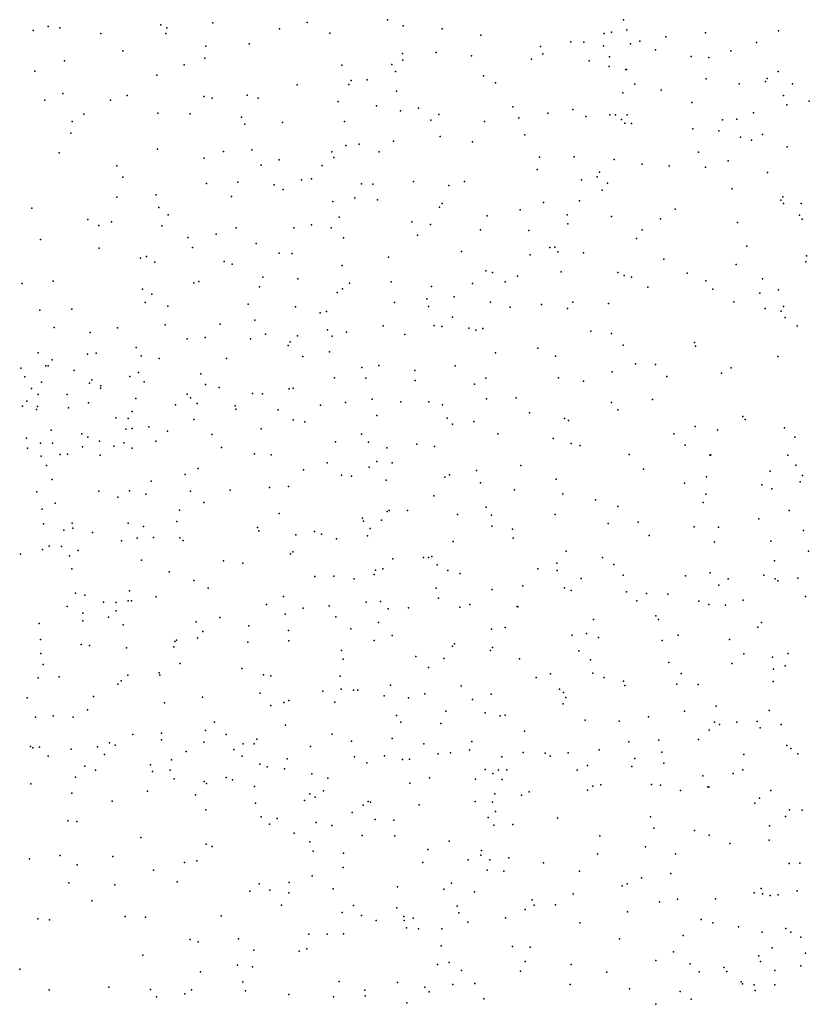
# Model space of a CAD drawing. Header units: metres. Extents: x -25 to 25, y -27.7 to 27.8.
# Tile 208 of 209: x 19.2 to 22, y -3.5 to 0. Entities that reach past the tile are written whole.
import ezdxf

# ---------------------------------------------------------------- set-up
doc = ezdxf.new("R2010")
doc.units = ezdxf.units.M

msp = doc.modelspace()

# ---------------------------------------------------------------- linework, layer by layer
for p in [(20.2149, 0, 14.0119), (20.4978, 0.0102, 13.9702), (21.3267, 0.01, 13.0103), (19.2524, -0.0276, 13.9769), (19.3056, -0.0138, 0.158), (19.3459, -0.0184, 9.7812), (19.701, -0.0075, 10.1291), (19.7221, -0.0187, -2.9552), (19.8836, -0.0004, 10.5416), (20.1185, -0.022, 10.6797), (20.5528, -0.0113, 0.3772), (20.6891, -0.0221, 10.4508), (21.2844, -0.0337, -14.0958), (21.338, -0.0257, 12.834), (21.8717, -0.0285, -13.8595), (19.4906, -0.0389, 9.8345), (19.7189, -0.0387, 13.9498), (20.2944, -0.0369, 10.664), (20.8258, -0.0439, -0.0452), (21.1414, -0.0679, 10.3858), (21.1876, -0.0691, -0.0242), (21.2588, -0.0378, 13.4455), (21.3835, -0.0656, 0.2071), (21.4752, -0.0505, 10.5179), (21.6145, -0.0362, 10.5831), (19.5672, -0.099, -14.6644), (19.859, -0.0823, 10.3494), (20.0112, -0.0748, -14.6581), (21.0348, -0.0844, -1.4868), (21.2565, -0.0814, 0.4247), (21.3507, -0.0746, 12.6829), (21.4395, -0.0958, -0.0585), (21.7038, -0.0989, 12.4321), (21.7941, -0.0695, 10.6669), (19.3623, -0.1341, 9.6555), (19.8553, -0.1247, 13.939), (20.5497, -0.1088, -1.891), (20.5511, -0.1323, 10.4783), (20.6681, -0.1052, 13.9549), (20.7929, -0.1167, 10.3861), (21.003, -0.1283, 13.8114), (21.0436, -0.1098, 0.6119), (21.2062, -0.1345, 13.5973), (21.2777, -0.1202, -1.2943), (21.5644, -0.1194, -13.9887), (21.6263, -0.1225, 0.348), (19.2587, -0.1712, -3.4854), (19.7831, -0.1486, 10.0192), (20.3374, -0.1497, -14.4671), (20.5121, -0.1476, 13.9959), (20.5259, -0.1717, 0.5849), (21.2763, -0.1549, -0.1992), (21.3353, -0.1646, 0.6283), (21.3377, -0.1646, 13.0035), (21.8697, -0.1721, 12.3558), (19.6864, -0.1853, 9.8041), (20.3695, -0.2038, 10.5197), (20.4256, -0.2007, 0.3989), (20.8343, -0.1876, 13.91), (21.6167, -0.1977, 10.5262), (21.8252, -0.2075, -13.9829), (21.8317, -0.196, 0.0653), (20.1796, -0.2192, -2.0555), (20.3621, -0.2181, -1.9192), (20.5287, -0.2415, -0.0132), (20.877, -0.2115, 0.7797), (21.3663, -0.2165, 10.4017), (21.4593, -0.2378, 12.4987), (21.7334, -0.2149, -0.128), (21.9207, -0.2152, 10.6843), (19.2938, -0.2728, 13.8387), (19.3563, -0.2487, 9.5338), (19.524, -0.2727, 9.5735), (19.583, -0.2567, -2.9668), (19.8517, -0.2592, -14.6616), (19.8815, -0.2662, 9.9528), (20.0045, -0.2548, 13.9354), (20.0424, -0.2656, 10.3505), (21.3246, -0.2468, 12.8233), (21.8887, -0.2559, 0.3237), (21.9794, -0.2759, -1.2931), (20.3244, -0.2773, 13.9765), (20.459, -0.2931, -14.3487), (20.543, -0.3099, 13.9659), (20.6062, -0.3006, 10.4156), (20.9376, -0.2963, -14.1979), (21.1481, -0.3051, -1.4162), (21.5671, -0.2804, 0.6794), (21.8999, -0.2896, -11.3282), (19.4305, -0.3223, 13.7794), (19.691, -0.3188, 9.6162), (19.8041, -0.3212, 13.8416), (19.9843, -0.3323, 10.0485), (20.6497, -0.343, 0.8393), (20.6778, -0.3226, -1.7822), (20.9593, -0.3353, -1.5968), (21.0602, -0.3188, 13.7799), (21.1944, -0.3304, 10.3524), (21.2784, -0.3238, -14.1067), (21.2979, -0.3242, -0.4156), (21.3198, -0.3406, 12.9655), (21.3398, -0.324, 12.6184), (21.6742, -0.3417, 10.4972), (21.7251, -0.3399, 12.3704), (21.7831, -0.3175, 0.5731), (19.3899, -0.3482, -3.1706), (19.9964, -0.3568, -2.1972), (20.1287, -0.3509, 13.9339), (20.346, -0.3472, 0.5429), (20.838, -0.3474, 13.9093), (21.3314, -0.3537, 13.1674), (21.3542, -0.3541, -1.3239), (21.5698, -0.3739, -0.4009), (19.3852, -0.3886, 9.404), (20.683, -0.4009, 13.9376), (20.9798, -0.3949, -0.4548), (21.6617, -0.3808, -1.2837), (21.7376, -0.4022, -14.191), (21.7763, -0.413, -11.1491), (21.8145, -0.3931, -0.3063), (19.6888, -0.4449, 13.7027), (20.0202, -0.4473, 9.8467), (20.3507, -0.4315, -1.8701), (20.3976, -0.4273, 10.406), (20.5182, -0.4163, -0.1936), (20.7956, -0.4191, 10.3604), (21.9012, -0.4367, -10.7912), (19.3434, -0.458, 13.7128), (19.8528, -0.4767, -14.5892), (19.9217, -0.4536, 13.7936), (20.1162, -0.4823, -2.0261), (20.302, -0.4547, 13.9201), (20.3087, -0.4745, -14.3705), (20.4686, -0.4542, 13.9355), (21.0312, -0.4731, 13.7641), (21.1531, -0.4715, -0.5706), (21.2939, -0.4811, 10.3607), (21.5897, -0.4558, 10.4296), (19.5458, -0.5038, -14.5187), (20.0539, -0.5009, -14.5137), (20.2681, -0.5024, 10.2502), (21.0231, -0.5162, 1.0611), (21.3925, -0.4972, 12.4301), (21.4867, -0.5029, -14.1496), (21.6142, -0.5081, 0.8687), (21.6944, -0.4863, 12.3213), (19.5673, -0.5434, 13.6289), (20.1949, -0.5523, 0.2628), (20.2302, -0.5495, 0.5652), (21.1793, -0.5524, 13.5646), (21.2339, -0.5417, 12.9044), (21.2426, -0.526, 12.6594), (21.833, -0.5266, -14.3363), (19.8618, -0.5658, -2.4877), (19.9716, -0.5613, 9.6009), (20.0994, -0.5697, 13.7888), (20.1313, -0.5868, 9.7973), (20.4058, -0.5672, 10.3152), (20.4455, -0.568, -14.1991), (20.5888, -0.5585, 13.8994), (20.7125, -0.5724, 1.0208), (20.7685, -0.5588, -0.5147), (21.2698, -0.564, 13.3167), (21.708, -0.5847, 10.4529), (19.5469, -0.6139, -3.0275), (19.684, -0.6056, 9.3273), (19.9492, -0.6113, 13.6658), (20.3827, -0.6162, 13.8453), (21.2515, -0.5895, 13.1106), (21.8866, -0.6123, -0.3644), (19.2475, -0.6526, 13.5789), (19.6937, -0.6494, -14.4333), (20.3048, -0.6287, 10.1076), (20.4617, -0.6232, -0.3124), (20.6797, -0.6482, 10.3576), (20.6897, -0.636, -14.1146), (21.0452, -0.6329, 13.6423), (21.1716, -0.6264, 10.3553), (21.5077, -0.6555, 12.3304), (21.8799, -0.6245, -11.02), (21.8884, -0.6363, 10.5182), (21.9508, -0.6364, 12.1721), (19.4441, -0.6919, 13.4864), (19.7267, -0.6754, -2.7748), (20.3279, -0.6842, 0.7948), (20.8481, -0.6789, 13.7526), (20.964, -0.6586, -0.6624), (21.1289, -0.6752, 13.4767), (21.2847, -0.6819, -1.5556), (21.4561, -0.6897, -0.6633), (21.9455, -0.6765, -10.7067), (21.9548, -0.6904, -11.3605), (19.4837, -0.7129, -14.2922), (19.5271, -0.7001, 9.2115), (19.7048, -0.7138, 13.4354), (19.9656, -0.721, 9.4287), (20.1688, -0.7213, 0.1248), (20.2308, -0.7111, 9.7853), (20.2989, -0.721, 13.7263), (20.5831, -0.7, -0.493), (20.6484, -0.7092, 13.7807), (21.1315, -0.7075, 12.6961), (21.7268, -0.7026, 0.8675), (19.7961, -0.755, 9.2793), (19.8959, -0.7438, -14.3144), (20.3429, -0.756, 9.9359), (20.603, -0.7471, -1.8268), (20.8243, -0.7284, -1.7651), (20.9938, -0.7305, 1.1539), (21.372, -0.7588, 12.3607), (21.3918, -0.728, 10.3784), (19.2779, -0.7623, 9.1387), (19.4843, -0.793, 13.3329), (19.8121, -0.7909, 13.3253), (20.0361, -0.7763, 13.4779), (21.0674, -0.7905, 12.8112), (21.0854, -0.7898, 13.268), (21.7604, -0.7858, 10.4453), (19.6292, -0.8277, 9.1503), (19.6511, -0.8224, -14.1618), (20.1166, -0.8099, 9.4959), (20.1624, -0.8113, 0.459), (20.5008, -0.8241, 10.1759), (20.7577, -0.8049, 13.6609), (20.9985, -0.8167, 13.4408), (21.0963, -0.8061, -1.6703), (21.1858, -0.8091, 10.369), (21.9692, -0.8197, -11.0713), (19.6795, -0.8419, 13.2385), (19.9233, -0.8394, -2.4623), (19.9512, -0.8492, -14.0821), (20.3384, -0.8532, 13.5567), (21.4681, -0.8313, -14.2797), (21.7229, -0.8507, -14.4738), (21.9676, -0.8403, -0.3453), (20.0597, -0.8947, 9.3681), (20.843, -0.873, 13.4942), (20.8664, -0.8782, -0.7707), (20.9546, -0.8918, 12.9518), (21.107, -0.8762, -13.9742), (21.3069, -0.8783, -0.8573), (21.3288, -0.8891, 10.3753), (21.3551, -0.8951, -1.6112), (21.5499, -0.8812, 10.396), (19.2136, -0.9171, 13.1402), (19.3227, -0.9083, -14.2449), (19.8171, -0.9149, -13.9033), (19.8346, -0.9105, 13.1417), (20.0478, -0.9293, 13.1494), (20.1829, -0.9012, 0.0085), (20.3642, -0.9157, -2.0122), (20.5106, -0.9107, 13.5233), (20.6522, -0.9271, 13.4572), (20.7964, -0.9171, 10.3478), (20.9103, -0.911, 13.2193), (21.4116, -0.93, -1.0596), (21.6159, -0.9079, 12.2424), (21.8149, -0.9009, 12.2194), (19.6362, -0.9365, 13.0984), (19.6698, -0.9545, -3.0508), (20.3211, -0.9483, 13.2643), (20.3389, -0.9359, 9.6678), (20.7312, -0.9643, 13.2602), (21.6401, -0.9369, -1.1158), (21.8051, -0.9515, 10.4385), (21.8716, -0.9398, -0.537), (19.6456, -0.9836, -13.7982), (19.7252, -0.9971, 9.079), (20.0074, -0.9891, 13.0031), (20.1745, -0.9986, 12.9979), (20.5215, -0.984, 13.1416), (20.6357, -0.9713, -0.7019), (20.6412, -0.998, 13.0119), (20.8598, -0.9822, 12.8488), (20.9281, -1.0001, 10.3644), (21.0389, -0.9903, 1.1596), (21.1482, -0.9824, -1.1026), (21.2742, -0.987, -1.3472), (21.7147, -0.9815, 0.8877), (21.8886, -0.9979, 0.703), (19.2759, -1.0109, 8.9673), (19.3886, -1.007, -3.3981), (20.2609, -1.0202, -0.2954), (20.2832, -1.0158, 9.5143), (20.7254, -1.0358, -13.8162), (21.1298, -1.0053, 12.5459), (21.8249, -1.0047, -0.7944), (21.8808, -1.0141, -1.6753), (21.8947, -1.0366, -1.4246), (19.3264, -1.0714, 12.8469), (19.5488, -1.0723, 12.8814), (19.7161, -1.0621, 12.9054), (19.91, -1.06, 12.9042), (20.0314, -1.046, -2.4937), (20.4823, -1.0659, 12.9643), (20.6614, -1.0641, 10.2027), (20.688, -1.0684, 1.0299), (21.9373, -1.0657, -0.9687), (19.4531, -1.089, 8.9177), (19.8562, -1.1074, 9.0781), (20.0685, -1.0951, 12.8719), (20.1806, -1.1008, 9.3513), (20.287, -1.0797, -2.2102), (20.3035, -1.1024, 12.8988), (20.3529, -1.0878, 0.7322), (20.5578, -1.0966, 10.0264), (20.7833, -1.0746, 10.3191), (20.8081, -1.0809, -0.9076), (20.832, -1.0754, -1.9195), (21.2114, -1.0845, 10.3564), (21.2844, -1.0922, 12.3918), (19.7937, -1.1114, -2.955), (20.0165, -1.1113, 9.1923), (20.1484, -1.1355, 0.2076), (20.1555, -1.1216, -0.1096), (21.3253, -1.134, 1.0974), (21.5765, -1.1244, 0.9737), (21.5799, -1.1371, 10.3644), (19.27, -1.161, 12.7164), (19.4435, -1.1656, -13.9727), (19.4741, -1.1619, 12.752), (19.6138, -1.1421, -13.5971), (19.6317, -1.1712, -3.2723), (20.2, -1.174, -2.3973), (20.294, -1.1577, -0.558), (20.8768, -1.1611, -1.2058), (21.0256, -1.1444, -1.4203), (21.0874, -1.1728, 12.5496), (21.8687, -1.1735, 10.4322), (19.2975, -1.2064, -14.391), (19.3052, -1.2063, -1.5916), (19.3191, -1.1851, 8.8396), (19.6955, -1.1805, 12.7615), (19.9316, -1.1803, -13.7048), (20.4675, -1.205, -0.8253), (20.7349, -1.2062, 12.8287), (21.3683, -1.1995, -14.1181), (21.4393, -1.202, 10.3363), (19.2089, -1.2145, -12.6919), (19.2237, -1.2456, -1.34), (19.3963, -1.2227, 0.0706), (19.5922, -1.2443, -1.4715), (19.623, -1.2299, 0.2761), (19.842, -1.2341, 12.7281), (20.4076, -1.2122, 9.5691), (20.5929, -1.2223, 0.8854), (21.2867, -1.2272, 10.3258), (21.4792, -1.2437, 12.285), (21.6714, -1.232, -14.441), (21.7054, -1.2136, 12.2437), (19.2821, -1.2637, 0.3399), (19.45, -1.267, -12.9512), (19.4586, -1.2556, -13.257), (19.4896, -1.2763, 8.8066), (19.6427, -1.2632, -1.7277), (19.8574, -1.2724, 0.2335), (20.3106, -1.2487, 0.559), (20.4208, -1.25, 12.8457), (20.5947, -1.2577, 9.9689), (20.8027, -1.271, 10.2435), (20.8424, -1.2494, 1.0103), (21.0986, -1.2486, 10.3238), (21.1864, -1.2599, -1.7878), (19.2465, -1.2865, -13.2109), (19.2701, -1.3066, 12.5186), (19.3718, -1.3067, -1.1946), (19.4895, -1.2852, -13.7411), (19.7934, -1.3059, -1.564), (19.9057, -1.2826, 9.0141), (20.0233, -1.3033, 12.7349), (20.0584, -1.3047, -2.7421), (20.1521, -1.2877, -0.8656), (20.1654, -1.2845, 0.392), (19.215, -1.3486, 8.729), (19.2306, -1.3311, -14.6806), (19.4463, -1.337, 12.5351), (19.6127, -1.3216, -0.3447), (19.7528, -1.3438, -1.0052), (19.8053, -1.319, -13.5431), (19.8283, -1.339, -0.7239), (19.9621, -1.3468, -1.08), (20.2617, -1.3452, -1.0717), (20.3499, -1.3356, 9.416), (20.444, -1.3235, -2.3251), (20.5442, -1.3325, 9.8268), (20.6423, -1.3329, -1.2639), (20.6904, -1.3437, 10.1248), (20.8455, -1.3228, 12.7137), (20.9491, -1.3188, 10.3083), (21.2849, -1.3349, 12.3612), (21.428, -1.3249, 0.9652), (19.2638, -1.3603, 0.531), (19.2674, -1.3498, -3.5175), (19.3771, -1.3541, 8.7337), (19.6006, -1.3667, -2.0177), (19.965, -1.3582, -1.389), (20.1128, -1.3605, 9.1323), (20.4599, -1.381, 9.5812), (20.9966, -1.3717, 12.591), (21.3063, -1.3607, -13.9362), (19.5426, -1.389, -0.8514), (19.5859, -1.3914, -0.597), (19.8169, -1.3946, -1.903), (20.1664, -1.396, 12.7358), (20.2074, -1.4032, -13.7405), (20.7076, -1.39, -2.2185), (20.7259, -1.4114, 0.866), (20.8003, -1.4015, -1.5841), (21.1195, -1.3917, -13.7574), (21.1328, -1.3982, 0.9883), (21.7455, -1.3845, -2.049), (21.7543, -1.3947, 12.2721), (19.3157, -1.4321, 12.3399), (19.4231, -1.4449, -14.104), (19.5778, -1.4286, -13.1651), (19.6006, -1.4269, -3.5065), (19.6589, -1.4206, 12.5251), (19.7244, -1.4358, 8.8199), (19.8805, -1.4479, -3.2552), (20.0535, -1.4276, -1.6466), (20.4055, -1.446, 0.5881), (20.8847, -1.4456, 10.2332), (21.5036, -1.4455, 10.2509), (21.5784, -1.42, 12.3085), (21.6566, -1.4319, 10.3067), (21.8922, -1.4243, 0.6206), (19.2291, -1.4612, -15.0449), (19.2779, -1.4787, -0.404), (19.3206, -1.478, -13.4681), (19.4447, -1.4567, 0.689), (19.4853, -1.4713, 8.6953), (19.5707, -1.4772, -12.8813), (19.6839, -1.4709, -13.3457), (20.3145, -1.4737, 9.3107), (20.4307, -1.475, 12.768), (20.6003, -1.4818, 9.8686), (21.0795, -1.4615, 10.2477), (21.1424, -1.4795, -1.8655), (21.1743, -1.4864, -2.174), (21.5428, -1.4852, -2.1069), (21.9284, -1.457, -1.8743), (19.2325, -1.4957, 0.6998), (19.3476, -1.5183, -14.7271), (19.3727, -1.5168, -3.6684), (19.4259, -1.4909, -13.7853), (19.4873, -1.5203, -2.2478), (19.5361, -1.4893, 12.4334), (19.6003, -1.4953, -12.6205), (19.9138, -1.4934, 12.6031), (20.0301, -1.516, -13.674), (20.0885, -1.5188, 9.0452), (20.4946, -1.4949, -1.4999), (20.6624, -1.49, 10.0105), (21.3469, -1.5182, 12.3849), (21.63, -1.5202, -14.1902), (21.6332, -1.5192, -2.3259), (21.9041, -1.5209, -2.5007), (19.2805, -1.5237, 8.6623), (19.2987, -1.5569, -0.6961), (20.285, -1.547, -1.6306), (20.4599, -1.5431, -2.5158), (20.5135, -1.5474, 9.6581), (20.9658, -1.5562, -13.7549), (21.9321, -1.5552, -11.382), (19.7859, -1.5889, 12.5089), (19.8319, -1.5678, -3.4902), (20.2018, -1.5725, -2.9157), (20.3355, -1.5902, -2.7285), (20.4331, -1.5624, 9.4427), (20.7151, -1.5893, -1.7687), (20.8101, -1.574, -2.3113), (21.3974, -1.5692, 10.2101), (21.8421, -1.5761, 10.3816), (21.9553, -1.5915, -11.1496), (19.3189, -1.6062, 12.2207), (19.6672, -1.612, -12.3201), (20.3705, -1.5943, -13.7629), (20.4924, -1.6088, -1.7133), (20.6993, -1.5978, -13.7591), (20.8238, -1.6173, 10.1831), (21.09, -1.6045, 0.8876), (21.5413, -1.6191, -13.9724), (21.6186, -1.5962, 10.2631), (21.8126, -1.6249, -14.208), (21.9469, -1.6146, -2.7044), (19.2655, -1.6498, -2.3567), (19.4827, -1.6474, -3.8874), (19.5914, -1.6454, 12.3803), (19.6485, -1.6575, -13.0118), (19.8055, -1.6467, 8.8004), (19.9443, -1.6433, 8.8868), (20.0827, -1.6345, -3.3086), (20.1494, -1.6302, 0.6112), (20.9433, -1.6423, -1.9008), (21.1138, -1.6565, 10.2211), (21.6162, -1.6574, 12.4443), (21.8473, -1.6392, -1.9773), (19.3296, -1.6891, -13.6881), (19.5496, -1.6676, 8.6787), (19.8524, -1.6865, -3.6719), (20.6599, -1.6639, -2.4689), (21.2282, -1.677, 12.4499), (21.6065, -1.6866, 0.9332), (19.2846, -1.7101, 0.8979), (19.7665, -1.7142, -12.7049), (20.1166, -1.7251, -13.7879), (20.4961, -1.7183, 9.5156), (20.503, -1.7149, -2.6905), (20.5674, -1.7151, 9.6747), (20.7434, -1.729, 12.6114), (20.8442, -1.7037, 0.7525), (21.0863, -1.7291, 12.5129), (21.3067, -1.7005, -1.9677), (21.9084, -1.715, -11.6159), (19.2893, -1.7619, -15.1817), (19.3897, -1.7591, 12.2131), (19.586, -1.759, 0.9366), (19.7574, -1.754, 12.445), (20.4097, -1.7416, -1.9045), (20.4133, -1.7527, -3.0093), (20.476, -1.7483, 0.6296), (20.8625, -1.7315, -2.4494), (21.2723, -1.76, -13.8226), (21.3778, -1.7558, -2.6938), (21.8021, -1.7447, -11.1767), (19.3596, -1.7836, -13.9541), (19.3915, -1.7765, -14.2799), (19.461, -1.7921, -12.2157), (19.6397, -1.7706, -2.3649), (20.0402, -1.7747, -12.2937), (20.0454, -1.7869, 12.5688), (20.2411, -1.7884, -3.5506), (20.2654, -1.7976, 12.6163), (20.4359, -1.7786, 9.3521), (20.8635, -1.7704, -13.8049), (20.9361, -1.7802, 10.2626), (21.575, -1.7719, 12.5431), (21.6598, -1.7736, -13.8922), (21.9586, -1.7856, -13.9062), (19.5629, -1.8213, -4.0383), (19.6184, -1.8125, 12.3754), (19.6748, -1.8094, -13.4793), (19.7683, -1.8109, -12.0343), (19.7791, -1.82, 8.7617), (20.1748, -1.8, -2.0584), (20.318, -1.8148, 9.1709), (20.4276, -1.8035, -3.2335), (20.7276, -1.8239, 10.1056), (20.9388, -1.812, 12.5252), (21.4163, -1.8026, 12.5568), (21.6465, -1.8245, -2.0321), (21.8444, -1.8223, 10.4415), (19.2084, -1.8681, -2.7863), (19.2851, -1.8514, -2.4887), (19.3091, -1.8404, 8.656), (19.352, -1.8419, -3.2372), (19.4104, -1.8554, -14.4738), (20.1561, -1.8673, 8.9786), (20.165, -1.8603, -12.1285), (21.1256, -1.8576, -2.6736), (21.9763, -1.858, 12.4883), (19.3796, -1.8741, -3.8753), (19.633, -1.8898, -13.1034), (19.9206, -1.8916, 0.9244), (19.9891, -1.8999, -13.8391), (20.5161, -1.8846, 9.4619), (20.6238, -1.8796, -11.3151), (20.6411, -1.8796, -3.0124), (20.6526, -1.877, 12.5755), (21.0929, -1.8999, 0.8194), (21.2533, -1.8795, 10.2588), (21.8569, -1.8923, 12.5796), (19.3885, -1.9197, -15.0062), (19.7297, -1.9302, 12.4162), (20.4553, -1.9249, 12.5847), (20.4809, -1.9196, -2.0746), (20.6719, -1.9056, 9.8076), (20.7099, -1.9258, -3.2978), (20.753, -1.9362, 0.7092), (21.0254, -1.9204, -2.8506), (21.0939, -1.926, -11.2332), (21.2921, -1.9046, -3.0915), (21.6308, -1.9343, -11.588), (19.8174, -1.9605, -12.7525), (20.2418, -1.9465, -3.7056), (20.309, -1.9451, 0.8175), (20.3808, -1.9555, 9.1861), (20.4508, -1.9393, -3.5462), (21.1779, -1.9543, -3.3128), (21.3249, -1.9427, -11.4553), (21.5442, -1.9441, 10.3321), (21.6944, -1.9553, 1.0917), (21.8199, -1.9418, -11.7261), (21.8595, -1.9554, 10.5336), (21.8684, -1.9622, -3.0257), (21.9391, -1.9529, -11.16), (19.4008, -2.006, 8.6867), (19.5904, -1.9976, -2.4213), (19.8676, -1.988, -2.3273), (20.6686, -1.9883, -13.8713), (20.8657, -1.9923, -11.049), (20.9726, -1.9799, -11.5666), (21.1187, -1.9871, -13.8253), (21.1425, -1.996, 12.5988), (21.3368, -2.0004, 0.9776), (21.4071, -2.0062, -13.7884), (21.6618, -1.9772, 12.6572), (19.4339, -2.013, -11.9704), (19.4991, -2.0372, -3.7809), (19.5437, -2.0386, 12.3066), (19.5865, -2.0327, 8.7022), (19.5982, -2.0327, -3.1623), (19.6843, -2.0179, -4.044), (20.1318, -2.0174, 8.9231), (20.422, -2.0371, -12.0101), (20.4733, -2.035, -11.7869), (20.6771, -2.0233, 9.6776), (21.3731, -2.0319, 12.6671), (21.4826, -2.0089, -11.0168), (21.5917, -2.033, -3.2005), (21.7473, -2.0305, -11.0983), (21.9663, -2.0173, -2.0822), (19.3724, -2.0523, -14.3463), (19.4274, -2.0754, 1.1075), (19.5436, -2.0674, -13.2993), (20.0727, -2.0447, 0.9777), (20.2016, -2.0586, -2.1788), (20.2922, -2.0499, 9.0557), (20.5, -2.0602, 0.8381), (20.5707, -2.0575, 9.4197), (20.7519, -2.0545, 12.5297), (20.7866, -2.0448, 10.1087), (20.9529, -2.0519, -3.4492), (20.9551, -2.0535, 12.557), (21.6267, -2.0456, 10.4157), (21.6853, -2.0474, -2.1231), (19.4275, -2.103, 12.2155), (19.5168, -2.0903, -2.7893), (19.825, -2.1059, -11.8498), (19.9084, -2.0906, 8.7987), (20.1379, -2.0791, -13.9342), (20.3161, -2.0885, -12.3439), (20.4653, -2.1083, 12.5429), (21.2214, -2.0984, -2.2478), (21.4407, -2.0853, -3.3586), (21.4498, -2.0985, 10.3909), (21.8118, -2.1083, -11.8722), (19.2737, -2.1122, 12.056), (19.5686, -2.1172, -13.5289), (19.8489, -2.1407, 12.4569), (20.0101, -2.1198, -12.6129), (20.1498, -2.1371, 12.5282), (20.3681, -2.1304, -3.6344), (20.8623, -2.1321, -2.3423), (20.9107, -2.126, -11.8403), (21.7986, -2.1247, -13.6754), (19.2781, -2.168, -15.1447), (19.7505, -2.1749, -3.5075), (19.7558, -2.1705, -3.2094), (19.8293, -2.1628, 1.1028), (20.0068, -2.1778, -11.7524), (20.1507, -2.1725, -3.7295), (20.4507, -2.1717, -2.2443), (20.5141, -2.1539, -12.2131), (21.1468, -2.1532, -11.8428), (21.1967, -2.1475, 0.9196), (21.2384, -2.1613, -13.7789), (21.4624, -2.1719, 12.7261), (21.5182, -2.1527, -11.8178), (21.6989, -2.1679, 12.7218), (19.4208, -2.1855, -14.6684), (19.4501, -2.1897, 8.7242), (19.5807, -2.1972, -11.8265), (19.7465, -2.1944, 8.7284), (20.3363, -2.2072, 12.5471), (20.7256, -2.1917, 0.8435), (20.7325, -2.1836, 9.6997), (20.8587, -2.207, 10.1644), (20.8668, -2.1959, -10.9633), (21.1702, -2.2086, 10.4362), (19.2797, -2.217, 8.7782), (20.3413, -2.2378, -11.2679), (20.5973, -2.2283, 9.3659), (20.6953, -2.2351, 9.5349), (20.9612, -2.2364, 12.6258), (21.2103, -2.2393, 12.7008), (21.7498, -2.2189, -3.1785), (21.8499, -2.2299, 12.695), (21.9048, -2.2175, 10.752), (19.287, -2.2563, -11.6966), (19.7687, -2.253, -2.9858), (19.9852, -2.27, 8.8026), (20.6414, -2.2662, -3.5498), (21.4861, -2.2496, -2.3195), (21.7074, -2.2521, 10.6131), (21.8531, -2.2721, 1.1285), (21.8948, -2.2613, -2.2629), (19.2695, -2.3036, -14.3205), (19.3432, -2.2995, -14.9231), (19.5621, -2.3135, -13.4324), (19.5853, -2.2935, -13.1145), (19.6954, -2.2851, -2.5473), (19.697, -2.294, -13.7054), (20.0616, -2.293, 12.5213), (20.0874, -2.2965, -11.5831), (20.3311, -2.2966, -12.5154), (21.0193, -2.3022, 10.4505), (21.07, -2.2888, -2.5206), (21.2185, -2.2872, -3.561), (21.2585, -2.302, -12.0656), (21.327, -2.3152, -2.4699), (21.5294, -2.2874, -13.6484), (21.8526, -2.3162, -12.2116), (19.5498, -2.3247, 12.3485), (20.2699, -2.3497, 1.1336), (20.3348, -2.3431, 8.9904), (20.3774, -2.3467, -11.0654), (20.3935, -2.3463, -3.5865), (20.5077, -2.3292, 12.5825), (20.756, -2.3313, 12.6317), (21.1017, -2.3427, 12.7413), (21.3307, -2.3294, 0.9877), (21.5135, -2.3247, 12.7709), (21.5894, -2.3267, -10.9786), (19.2315, -2.3728, 8.8361), (19.4648, -2.3685, 8.7357), (19.8468, -2.3706, -2.4273), (20.0495, -2.3574, -12.6392), (20.1502, -2.3822, -3.6135), (20.486, -2.3657, -13.8511), (20.5716, -2.3731, 9.2554), (20.6283, -2.3589, -10.9848), (20.7966, -2.3796, 9.6484), (20.8622, -2.3605, 9.9249), (21.1163, -2.3548, -13.6981), (21.1242, -2.3722, 0.903), (19.4428, -2.415, -11.619), (19.7137, -2.3912, -12.9262), (20.0872, -2.3999, -13.9101), (20.133, -2.39, -11.3786), (20.3127, -2.388, -2.3721), (20.702, -2.4196, 1.004), (21.1142, -2.3949, -10.846), (21.5405, -2.4198, -3.4048), (21.652, -2.4028, -12.2807), (21.8386, -2.4181, 10.7739), (19.2606, -2.4417, -11.481), (19.3229, -2.437, -14.6875), (19.3928, -2.4407, 12.3004), (20.5286, -2.4356, -2.4765), (20.8407, -2.4264, -12.4455), (20.8933, -2.4368, 0.918), (20.9104, -2.434, -13.697), (21.1917, -2.452, -12.397), (21.3111, -2.455, 10.5441), (21.415, -2.44, -12.3345), (21.7965, -2.4562, -12.4409), (19.8583, -2.4883, -2.6507), (19.8893, -2.4583, -13.8019), (20.1388, -2.4697, -2.4706), (20.5439, -2.4594, -12.5727), (20.6853, -2.4631, 12.7592), (20.9788, -2.4908, -2.8157), (21.6276, -2.4866, 1.0655), (21.6465, -2.4593, 10.6364), (21.6643, -2.467, -13.431), (21.7252, -2.4592, -3.2768), (21.8067, -2.4786, -11.1218), (21.8805, -2.4675, -13.3147), (19.6031, -2.5026, 12.4779), (19.7031, -2.5213, 12.6644), (19.7039, -2.4979, -11.5321), (19.9303, -2.5019, -2.9622), (20.0385, -2.5188, 12.6518), (20.3025, -2.5006, 12.6474), (20.3704, -2.5255, 8.9585), (20.5134, -2.5159, -3.5387), (21.4505, -2.5219, 10.5769), (21.5906, -2.52, -12.4872), (19.2432, -2.5438, 1.4434), (19.2518, -2.5487, 8.8324), (19.2742, -2.5471, -10.6484), (19.3857, -2.5539, 12.8853), (19.4779, -2.5453, 12.6607), (19.5208, -2.5318, 8.7044), (19.54, -2.5394, 12.8073), (19.8525, -2.5286, 12.7256), (19.9573, -2.5552, 12.8564), (19.99, -2.5349, -3.2371), (20.0291, -2.5347, -12.7619), (20.2266, -2.5445, 8.8336), (20.6247, -2.5349, -2.6404), (20.786, -2.5563, 9.5445), (20.7932, -2.5267, -3.5344), (21.2406, -2.5562, -12.5755), (21.3459, -2.5276, -3.5705), (21.8999, -2.5412, -12.765), (21.914, -2.5512, -13.0441), (19.3053, -2.5787, -11.2186), (19.5028, -2.5728, -11.386), (19.738, -2.5908, -11.314), (19.7899, -2.5621, 13.1084), (19.9867, -2.5788, 1.3161), (20.1449, -2.5874, 12.849), (20.3815, -2.5802, -12.7015), (20.4872, -2.5772, -10.9304), (20.5503, -2.5896, 9.1551), (20.5743, -2.5891, 1.1446), (20.675, -2.5705, -13.6421), (20.7188, -2.567, 12.9293), (20.8995, -2.5811, 9.9009), (20.9744, -2.5659, 12.9358), (21.0512, -2.568, 10.5174), (21.0689, -2.5782, -3.5749), (21.1319, -2.5661, 12.9121), (21.3668, -2.5865, -13.3647), (21.4613, -2.5637, -2.9059), (21.7497, -2.5722, 12.731), (21.9391, -2.5705, -3.2173), (19.4344, -2.6132, -10.5013), (19.4709, -2.6275, -10.9699), (19.6646, -2.6086, 13.2491), (19.7334, -2.6278, -13.2707), (20.0487, -2.6064, 13.017), (20.075, -2.6155, -3.4891), (20.1359, -2.6223, -10.8636), (20.4251, -2.6016, 12.8968), (20.8408, -2.6252, -13.4934), (20.8874, -2.6274, 10.3141), (20.9167, -2.6267, -10.8311), (21.1642, -2.6276, -12.7769), (21.1999, -2.6113, -3.0366), (21.3563, -2.6142, 0.9431), (21.468, -2.6028, -12.7318), (21.7459, -2.6258, 10.7294), (19.4015, -2.652, 8.7164), (19.6714, -2.6326, -11.082), (19.7478, -2.6583, 8.6296), (19.9304, -2.6536, 8.6413), (19.9527, -2.6619, -13.6413), (20.2316, -2.6399, -2.6881), (20.2882, -2.6561, 12.9675), (20.645, -2.6544, -2.8317), (20.8065, -2.6594, 1.0598), (20.8675, -2.6392, -12.762), (20.9003, -2.66, 10.1049), (21.6057, -2.6478, -3.4355), (21.7116, -2.6396, -10.9815), (19.244, -2.6758, 13.1379), (19.8533, -2.6669, -13.0627), (19.8618, -2.6743, 13.3635), (20.0295, -2.6855, 13.2632), (20.5761, -2.6737, -12.8058), (21.2006, -2.6981, 13.018), (21.2193, -2.684, 10.5534), (21.2473, -2.6788, -12.9948), (21.4255, -2.678, -10.7729), (21.4565, -2.6806, 10.5871), (21.6232, -2.6859, -2.9943), (21.6268, -2.6876, 10.6484), (19.3884, -2.7086, 13.2836), (19.6537, -2.7019, 1.5111), (19.8223, -2.7142, -10.6488), (20.2053, -2.7338, -2.8758), (20.224, -2.7105, -13.6419), (20.2437, -2.7227, 13.1377), (20.2721, -2.7007, 8.8044), (20.8742, -2.7107, -13.3024), (20.9677, -2.7151, 13.1034), (20.9948, -2.7032, 0.9716), (21.5265, -2.6996, 12.826), (21.804, -2.7262, 0.9195), (21.8439, -2.6996, -2.7779), (19.5295, -2.7364, 8.6465), (19.8589, -2.7672, 13.5098), (20.034, -2.7436, -10.6852), (20.4116, -2.7506, -12.9164), (20.4296, -2.7374, -3.5428), (20.4373, -2.7406, -2.8791), (20.6087, -2.7495, 9.2031), (20.8055, -2.7376, -3.5327), (20.8659, -2.7398, -13.0898), (21.7881, -2.7436, -3.3611), (21.9101, -2.767, -11.0763), (21.9548, -2.7676, 10.9689), (20.054, -2.7912, 1.3939), (20.1099, -2.7974, -13.4373), (20.3731, -2.7767, -13.4779), (20.4546, -2.8008, 13.1917), (20.8516, -2.7935, 13.1687), (20.8773, -2.7731, 9.7706), (21.0952, -2.7958, -3.5772), (21.4218, -2.7912, 12.9544), (21.8963, -2.7902, 12.591), (19.3744, -2.8058, 8.7014), (19.4059, -2.8078, -10.1979), (20.0827, -2.8172, -3.3716), (20.2471, -2.812, -10.6992), (20.3014, -2.8216, -13.2732), (20.5202, -2.8037, 9.0774), (20.8712, -2.8208, 10.2972), (20.9378, -2.8183, 10.4946), (21.4326, -2.8319, 10.606), (21.84, -2.8229, -2.9495), (19.6305, -2.864, 8.581), (20.1693, -2.8493, -3.0565), (20.4087, -2.8566, 8.8795), (20.5235, -2.8584, -10.7529), (21.2429, -2.858, 10.577), (21.576, -2.8393, -3.2048), (21.6274, -2.8564, -10.7541), (19.8599, -2.8876, 13.6481), (19.8811, -2.8958, 8.5295), (20.2248, -2.8794, 8.6945), (20.6388, -2.9065, 13.2586), (20.7136, -2.8771, 9.4256), (21.4035, -2.8965, 0.938), (21.7007, -2.8852, 12.7555), (21.8383, -2.8733, 10.8702), (19.2399, -2.9395, 1.6875), (19.3478, -2.9277, 13.5082), (19.5322, -2.9312, 13.6208), (20.2365, -2.9118, -3.5558), (20.3426, -2.9192, 13.3711), (20.8257, -2.9266, -3.2263), (20.828, -2.9094, 9.6575), (20.9242, -2.9358, -10.6602), (21.2358, -2.9219, -3.298), (21.5091, -2.9222, 12.9637), (19.4065, -2.96, 8.6538), (19.7841, -2.9523, -10.2249), (19.827, -2.9461, 1.5608), (20.3417, -2.9695, 8.7645), (20.6216, -2.9524, 9.2355), (20.7812, -2.9422, 1.2346), (20.8575, -2.9429, 9.827), (21.0457, -2.9537, 1.137), (21.9089, -2.9556, -10.8677), (21.9459, -2.9544, 12.4548), (19.6757, -2.9787, 13.7071), (20.2325, -2.9985, -3.2043), (20.8474, -2.9795, 10.089), (20.9062, -2.983, 10.5074), (21.1715, -2.9825, -10.5741), (21.3898, -3.0061, -3.593), (21.4927, -2.9902, 10.6741), (19.3776, -3.0235, -10.1394), (19.5398, -3.0302, 1.6505), (19.7579, -3.0199, 8.5134), (20.0459, -3.0276, -10.2385), (20.1514, -3.0223, 13.6272), (20.3069, -3.0443, -10.4443), (20.5323, -3.0378, 9.1135), (20.7223, -3.0244, 9.5426), (21.3217, -3.0342, 1.088), (21.3393, -3.0265, 13.171), (21.8107, -3.0434, -10.6447), (20.0141, -3.0525, 13.7231), (20.0834, -3.0489, -3.4118), (20.1512, -3.0592, 1.4277), (20.6953, -3.0456, 13.3089), (20.8031, -3.0552, 10.3085), (21.1503, -3.0627, 13.2705), (21.6493, -3.08, 10.8166), (21.7853, -3.0585, -3.2067), (21.8148, -3.0625, 0.7048), (21.8417, -3.0677, 12.5645), (21.8704, -3.0659, 11.0588), (21.9367, -3.0522, -3.4821), (19.4584, -3.0865, 13.6795), (20.125, -3.1023, 8.5721), (20.3776, -3.1028, 13.4945), (20.5302, -3.1119, 13.3727), (20.7426, -3.105, -10.5468), (21.0057, -3.0838, -3.5741), (21.0128, -3.1015, 10.6027), (21.0878, -3.1013, 1.3128), (21.453, -3.09, -3.3707), (21.5163, -3.0813, 13.0561), (19.5756, -3.1422, -10.206), (19.6474, -3.1445, 8.5212), (19.9124, -3.1392, 13.8125), (20.3386, -3.1281, 8.7459), (20.4062, -3.1385, 1.4398), (20.5543, -3.1414, -3.5823), (20.5878, -3.1479, 9.253), (20.7478, -3.1288, 9.7446), (20.9115, -3.1465, 1.4701), (20.9815, -3.1167, 13.3096), (21.3401, -3.1259, 10.6979), (19.2685, -3.1496, 13.5815), (19.3094, -3.1538, 8.7258), (20.4579, -3.156, 8.9541), (20.5558, -3.1563, -3.282), (20.5637, -3.1815, -10.4306), (20.7794, -3.162, -3.5724), (21.1735, -3.1647, 10.6729), (21.5991, -3.1524, 1.0282), (21.64, -3.1638, 12.9586), (21.731, -3.1779, 12.7941), (21.8974, -3.1836, 12.379), (20.2212, -3.2043, 8.6555), (20.2853, -3.2043, 13.6321), (20.3427, -3.203, -10.2633), (20.6061, -3.185, 1.5398), (20.6885, -3.1854, 9.5841), (21.5368, -3.2087, -10.3771), (21.8137, -3.1975, -3.593), (21.9143, -3.1969, -10.4053), (21.9497, -3.2144, 11.5119), (19.8036, -3.2223, 8.5126), (19.832, -3.2304, -10.2121), (19.9743, -3.2209, 8.5282), (20.6856, -3.2444, 13.355), (20.9364, -3.2468, -10.4409), (20.9982, -3.2497, 10.6622), (21.3128, -3.2207, 13.2436), (21.8485, -3.252, 11.2954), (19.6373, -3.2773, 13.8188), (20.028, -3.2601, 13.8095), (20.1866, -3.2632, -3.7464), (20.214, -3.2553, 1.5048), (21.5024, -3.2662, 13.1225), (21.8016, -3.2798, 0.8859), (21.9663, -3.2713, 0.5527), (19.9707, -3.3127, -3.6583), (20.0229, -3.3193, -3.4369), (20.6731, -3.3108, 9.6964), (20.7146, -3.3032, 10.2809), (20.9807, -3.3, 13.3204), (21.1431, -3.3101, 10.7641), (21.4402, -3.296, 10.8666), (21.5611, -3.3088, 1.221), (21.6795, -3.321, 12.9242), (21.8074, -3.3006, -3.2488), (21.95, -3.3147, 11.9643), (19.2051, -3.3272, 13.5926), (19.8408, -3.3362, 13.8637), (20.7569, -3.3313, -10.37), (20.965, -3.3345, -3.6509), (21.2684, -3.3373, -3.4244), (21.5922, -3.3363, 11.0216), (21.6898, -3.3349, 11.1448), (21.8588, -3.3312, 12.3232), (19.5178, -3.3897, 8.6572), (19.9895, -3.3719, 8.5805), (20.3271, -3.37, 1.6436), (20.5326, -3.3737, 9.3292), (20.6281, -3.3905, 1.7618), (20.7275, -3.3806, 10.4267), (20.8044, -3.3772, 13.3372), (21.1397, -3.3806, 1.6269), (21.7396, -3.372, -3.7219), (21.7444, -3.3786, 12.7647), (21.786, -3.3819, 12.5765), (21.8586, -3.3825, -10.0214), (19.3083, -3.3995, -10.1973), (19.6647, -3.399, 1.6652), (19.6862, -3.4237, 13.8399), (19.7853, -3.4133, 8.5874), (19.8086, -3.3996, -4.0413), (19.9979, -3.4028, -10.1959), (20.1504, -3.4155, 13.7598), (20.3079, -3.4239, 13.6424), (20.4183, -3.4011, 9.016), (20.4191, -3.421, 13.5282), (20.644, -3.4068, -3.4028), (21.3477, -3.3957, 1.4826), (21.5251, -3.406, -3.3757), (21.7893, -3.4022, 11.4732), (20.5656, -3.4454, 9.4665), (20.8364, -3.4315, 10.6187), (21.4403, -3.4505, 11.0481), (21.5639, -3.4322, 13.0471)]:
    msp.add_point(p)

doc.saveas('drawing.dxf')
